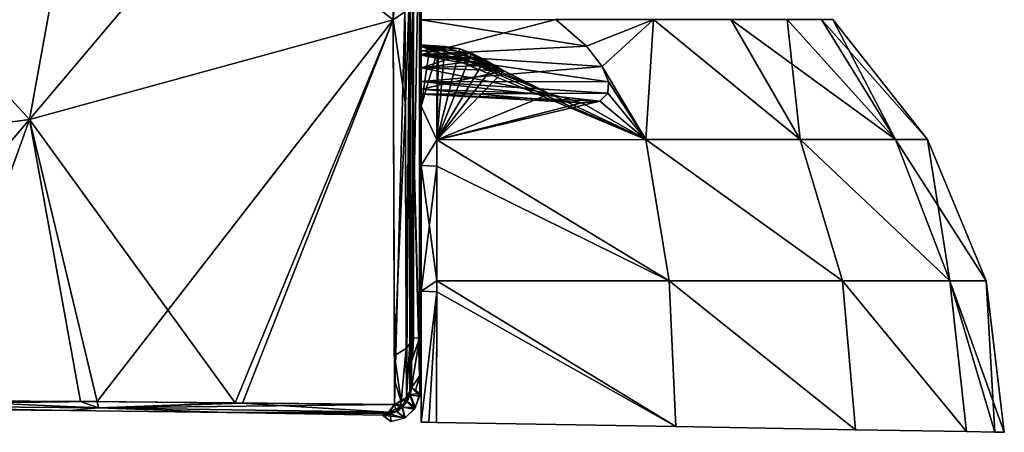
# Model space of a CAD drawing. Header units: millimetres. Extents: x -229 to 223, y -44 to 475.
# Tile 14 of 81: x 39 to 108, y 7 to 35. Entities that reach past the tile are written whole.
import ezdxf

# ---------------------------------------------------------------- set-up
doc = ezdxf.new("R2010")
doc.units = ezdxf.units.MM
doc.header["$LTSCALE"] = 52.148148
for name, color, linetype in [('125', 7, 'CONTINUOUS'), ('126', 7, 'CONTINUOUS'), ('127', 7, 'CONTINUOUS'), ('128', 7, 'CONTINUOUS'), ('129', 7, 'CONTINUOUS'), ('145', 7, 'CONTINUOUS'), ('146', 7, 'CONTINUOUS'), ('147', 7, 'CONTINUOUS'), ('153', 7, 'CONTINUOUS'), ('181', 7, 'CONTINUOUS'), ('200', 7, 'CONTINUOUS'), ('201', 7, 'CONTINUOUS'), ('202', 7, 'CONTINUOUS'), ('203', 7, 'CONTINUOUS'), ('204', 7, 'CONTINUOUS'), ('212', 7, 'CONTINUOUS'), ('757', 7, 'CONTINUOUS'), ('760', 7, 'CONTINUOUS'), ('761', 7, 'CONTINUOUS'), ('762', 7, 'CONTINUOUS'), ('763', 7, 'CONTINUOUS'), ('766', 7, 'CONTINUOUS'), ('767', 7, 'CONTINUOUS'), ('769', 7, 'CONTINUOUS'), ('770', 7, 'CONTINUOUS'), ('89', 7, 'CONTINUOUS')]:
    doc.layers.add(name, color=color, linetype=linetype)

msp = doc.modelspace()

# ---------------------------------------------------------------- linework, layer by layer
at = {"layer": '125', "linetype": 'Continuous'}
for points in [[(66.208, 38.217, 119.432), (66.301, 13.297, 91.421), (66.867, 43.588, 108.571), (66.208, 38.217, 119.432)], [(66.867, 43.588, 108.571), (66.301, 13.297, 91.421), (66.885, 13.286, 76.224), (66.867, 43.588, 108.571)]]:
    msp.add_3dface(points, dxfattribs=at)
at = {"layer": '126', "linetype": 'Continuous'}
for points in [[(65.039, 35.393, 118.628), (65.82, 44.947, 130.015), (65.031, 36.879, 120.499), (65.039, 35.393, 118.628)], [(65.895, 29.513, 110.437), (65.82, 44.947, 130.015), (65.039, 35.393, 118.628), (65.895, 29.513, 110.437)], [(66.208, 38.217, 119.432), (65.82, 44.947, 130.015), (65.895, 29.513, 110.437), (66.208, 38.217, 119.432)], [(66.208, 38.217, 119.432), (65.895, 29.513, 110.437), (65.953, 12.572, 92.148), (66.208, 38.217, 119.432)], [(66.208, 38.217, 119.432), (65.953, 12.572, 92.148), (66.198, 12.917, 91.802), (66.208, 38.217, 119.432)], [(66.301, 13.297, 91.421), (66.208, 38.217, 119.432), (66.198, 12.917, 91.802), (66.301, 13.297, 91.421)], [(65.128, 12.082, 92.636), (65.895, 29.513, 110.437), (65.039, 35.393, 118.628), (65.128, 12.082, 92.636)], [(65.953, 12.572, 92.148), (65.895, 29.513, 110.437), (65.128, 12.082, 92.636), (65.953, 12.572, 92.148)]]:
    msp.add_3dface(points, dxfattribs=at)
at = {"layer": '127', "linetype": 'Continuous'}
for points in [[(64.897, 58.183, 151.116), (43.989, 51.645, 155.125), (65.039, 35.393, 118.628), (64.897, 58.183, 151.116)], [(64.897, 58.183, 151.116), (65.039, 35.393, 118.628), (65.031, 36.879, 120.499), (64.897, 58.183, 151.116)], [(43.989, 51.645, 155.125), (22.214, 47.671, 157.562), (39.78, 28.465, 124.192), (43.989, 51.645, 155.125)], [(65.039, 35.393, 118.628), (43.989, 51.645, 155.125), (39.78, 28.465, 124.192), (65.039, 35.393, 118.628)], [(22.214, 47.671, 157.562), (13.387, 24.951, 127.014), (39.78, 28.465, 124.192), (22.214, 47.671, 157.562)], [(54.068, 8.786, 95.692), (65.039, 35.393, 118.628), (39.78, 28.465, 124.192), (54.068, 8.786, 95.692)], [(65.13, 8.666, 89.286), (65.039, 35.393, 118.628), (54.068, 8.786, 95.692), (65.13, 8.666, 89.286)], [(65.128, 12.082, 92.636), (65.039, 35.393, 118.628), (65.13, 8.666, 89.286), (65.128, 12.082, 92.636)], [(13.387, 24.951, 127.014), (32.762, 8.948, 104.525), (39.78, 28.465, 124.192), (13.387, 24.951, 127.014)], [(32.762, 8.948, 104.525), (43.334, 8.888, 100.714), (39.78, 28.465, 124.192), (32.762, 8.948, 104.525)], [(43.334, 8.888, 100.714), (54.068, 8.786, 95.692), (39.78, 28.465, 124.192), (43.334, 8.888, 100.714)], [(65.13, 10.38, 90.954), (65.128, 12.082, 92.636), (65.13, 8.666, 89.286), (65.13, 10.38, 90.954)]]:
    msp.add_3dface(points, dxfattribs=at)
at = {"layer": '128', "linetype": 'Continuous'}
for points in [[(66.301, 13.297, 91.421), (66.198, 12.917, 91.802), (66.306, 11.586, 89.728), (66.301, 13.297, 91.421)], [(65.953, 12.572, 92.148), (65.128, 12.082, 92.636), (65.597, 8.869, 89.076), (65.953, 12.572, 92.148)], [(65.963, 9.15, 88.786), (65.953, 12.572, 92.148), (65.597, 8.869, 89.076), (65.963, 9.15, 88.786)], [(66.198, 12.917, 91.802), (65.953, 12.572, 92.148), (65.963, 9.15, 88.786), (66.198, 12.917, 91.802)], [(66.207, 9.489, 88.435), (66.198, 12.917, 91.802), (65.963, 9.15, 88.786), (66.207, 9.489, 88.435)], [(66.306, 11.586, 89.728), (66.198, 12.917, 91.802), (66.309, 9.862, 88.049), (66.306, 11.586, 89.728)], [(66.309, 9.862, 88.049), (66.198, 12.917, 91.802), (66.207, 9.489, 88.435), (66.309, 9.862, 88.049)], [(65.128, 12.082, 92.636), (65.13, 10.38, 90.954), (65.597, 8.869, 89.076), (65.128, 12.082, 92.636)], [(65.13, 10.38, 90.954), (65.13, 8.666, 89.286), (65.597, 8.869, 89.076), (65.13, 10.38, 90.954)]]:
    msp.add_3dface(points, dxfattribs=at)
at = {"layer": '129', "linetype": 'Continuous'}
for points in [[(66.885, 13.286, 76.224), (66.301, 13.297, 91.421), (66.306, 11.586, 89.728), (66.885, 13.286, 76.224)], [(66.885, 13.286, 76.224), (66.306, 11.586, 89.728), (66.309, 9.862, 88.049), (66.885, 13.286, 76.224)], [(66.885, 13.286, 76.224), (66.309, 9.862, 88.049), (66.885, 10.646, 73.786), (66.885, 13.286, 76.224)], [(66.885, 12.548, 75.538), (66.885, 13.286, 76.224), (66.885, 10.646, 73.786), (66.885, 12.548, 75.538)], [(66.885, 11.807, 74.855), (66.885, 12.548, 75.538), (66.885, 10.646, 73.786), (66.885, 11.807, 74.855)], [(66.976, 11.828, 72.502), (66.885, 10.646, 73.786), (66.892, 9.428, 72.498), (66.976, 11.828, 72.502)], [(66.885, 10.646, 73.786), (66.309, 9.862, 88.049), (66.892, 9.428, 72.498), (66.885, 10.646, 73.786)]]:
    msp.add_3dface(points, dxfattribs=at)
at = {"layer": '145', "linetype": 'Continuous'}
for points in [[(66.892, 9.428, 72.498), (66.309, 9.862, 88.049), (66.226, 9.359, 88.06), (66.892, 9.428, 72.498)], [(65.699, 8.495, 88.065), (66.601, 8.459, 72.5), (66.018, 8.893, 88.065), (65.699, 8.495, 88.065)], [(66.018, 8.893, 88.065), (66.601, 8.459, 72.5), (66.226, 9.359, 88.06), (66.018, 8.893, 88.065)], [(66.601, 8.459, 72.5), (66.892, 9.428, 72.498), (66.226, 9.359, 88.06), (66.601, 8.459, 72.5)], [(65.29, 8.191, 88.058), (65.873, 7.756, 72.5), (65.699, 8.495, 88.065), (65.29, 8.191, 88.058)], [(65.873, 7.756, 72.5), (66.601, 8.459, 72.5), (65.699, 8.495, 88.065), (65.873, 7.756, 72.5)], [(64.312, 7.934, 88.028), (65.873, 7.756, 72.5), (65.29, 8.191, 88.058), (64.312, 7.934, 88.028)], [(64.893, 7.5, 72.5), (65.873, 7.756, 72.5), (64.312, 7.934, 88.028), (64.893, 7.5, 72.5)]]:
    msp.add_3dface(points, dxfattribs=at)
at = {"layer": '146', "linetype": 'Continuous'}
for points in [[(66.309, 9.862, 88.049), (66.207, 9.489, 88.435), (66.09, 9.11, 88.376), (66.309, 9.862, 88.049)], [(66.226, 9.359, 88.06), (66.309, 9.862, 88.049), (66.09, 9.11, 88.376), (66.226, 9.359, 88.06)], [(66.09, 9.11, 88.376), (65.597, 8.869, 89.076), (65.549, 8.506, 88.63), (66.09, 9.11, 88.376)], [(66.018, 8.893, 88.065), (66.09, 9.11, 88.376), (65.549, 8.506, 88.63), (66.018, 8.893, 88.065)], [(65.699, 8.495, 88.065), (66.018, 8.893, 88.065), (65.549, 8.506, 88.63), (65.699, 8.495, 88.065)], [(65.963, 9.15, 88.786), (65.597, 8.869, 89.076), (66.09, 9.11, 88.376), (65.963, 9.15, 88.786)], [(66.207, 9.489, 88.435), (65.963, 9.15, 88.786), (66.09, 9.11, 88.376), (66.207, 9.489, 88.435)], [(66.018, 8.893, 88.065), (66.226, 9.359, 88.06), (66.09, 9.11, 88.376), (66.018, 8.893, 88.065)], [(65.549, 8.506, 88.63), (65.13, 8.666, 89.286), (64.789, 8.158, 88.762), (65.549, 8.506, 88.63)], [(65.29, 8.191, 88.058), (65.549, 8.506, 88.63), (64.789, 8.158, 88.762), (65.29, 8.191, 88.058)], [(65.597, 8.869, 89.076), (65.13, 8.666, 89.286), (65.549, 8.506, 88.63), (65.597, 8.869, 89.076)], [(65.29, 8.191, 88.058), (65.699, 8.495, 88.065), (65.549, 8.506, 88.63), (65.29, 8.191, 88.058)], [(64.312, 7.934, 88.028), (65.29, 8.191, 88.058), (64.764, 8.136, 88.725), (64.312, 7.934, 88.028)], [(65.29, 8.191, 88.058), (64.789, 8.158, 88.762), (64.764, 8.136, 88.725), (65.29, 8.191, 88.058)]]:
    msp.add_3dface(points, dxfattribs=at)
at = {"layer": '147', "linetype": 'Continuous'}
for points in [[(32.762, 8.948, 104.525), (22.783, 8.636, 106.622), (44.58, 8.438, 99.552), (32.762, 8.948, 104.525)], [(43.334, 8.888, 100.714), (32.762, 8.948, 104.525), (44.58, 8.438, 99.552), (43.334, 8.888, 100.714)], [(42.592, 8.254, 99.493), (22.783, 8.636, 106.622), (20.842, 8.441, 106.18), (42.592, 8.254, 99.493)], [(44.58, 8.438, 99.552), (22.783, 8.636, 106.622), (42.592, 8.254, 99.493), (44.58, 8.438, 99.552)], [(53.506, 8.11, 94.351), (44.58, 8.438, 99.552), (42.592, 8.254, 99.493), (53.506, 8.11, 94.351)], [(54.068, 8.786, 95.692), (43.334, 8.888, 100.714), (44.58, 8.438, 99.552), (54.068, 8.786, 95.692)], [(64.764, 8.136, 88.725), (54.068, 8.786, 95.692), (44.58, 8.438, 99.552), (64.764, 8.136, 88.725)], [(64.764, 8.136, 88.725), (44.58, 8.438, 99.552), (53.506, 8.11, 94.351), (64.764, 8.136, 88.725)], [(65.13, 8.666, 89.286), (54.068, 8.786, 95.692), (64.764, 8.136, 88.725), (65.13, 8.666, 89.286)], [(64.789, 8.158, 88.762), (65.13, 8.666, 89.286), (64.764, 8.136, 88.725), (64.789, 8.158, 88.762)], [(64.312, 7.934, 88.028), (64.764, 8.136, 88.725), (53.506, 8.11, 94.351), (64.312, 7.934, 88.028)]]:
    msp.add_3dface(points, dxfattribs=at)
at = {"layer": '153', "linetype": 'Continuous'}
for points in [[(66.458, 13.297, 73.236), (66.458, 44.545, 106.268), (66.4, 11.807, 74.855), (66.458, 13.297, 73.236)], [(66.4, 11.807, 74.855), (66.458, 44.545, 106.268), (66.4, 42.846, 107.666), (66.4, 11.807, 74.855)]]:
    msp.add_3dface(points, dxfattribs=at)
at = {"layer": '181', "linetype": 'Continuous'}
for points in [[(43.989, 51.645, -155.125), (64.896, 58.182, -151.116), (39.781, 28.465, -124.192), (43.989, 51.645, -155.125)], [(64.896, 58.182, -151.116), (65.039, 35.393, -118.628), (39.781, 28.465, -124.192), (64.896, 58.182, -151.116)], [(22.214, 47.671, -157.562), (43.989, 51.645, -155.125), (39.781, 28.465, -124.192), (22.214, 47.671, -157.562)], [(22.214, 47.671, -157.562), (39.781, 28.465, -124.192), (13.388, 24.951, -127.014), (22.214, 47.671, -157.562)], [(65.039, 35.393, -118.628), (44.473, 8.883, -100.24), (39.781, 28.465, -124.192), (65.039, 35.393, -118.628)], [(54.587, 8.775, -95.415), (44.473, 8.883, -100.24), (65.039, 35.393, -118.628), (54.587, 8.775, -95.415)], [(65.135, 8.667, -89.284), (54.587, 8.775, -95.415), (65.039, 35.393, -118.628), (65.135, 8.667, -89.284)], [(39.781, 28.465, -124.192), (23.122, 8.979, -107.053), (13.388, 24.951, -127.014), (39.781, 28.465, -124.192)], [(44.473, 8.883, -100.24), (23.122, 8.979, -107.053), (39.781, 28.465, -124.192), (44.473, 8.883, -100.24)]]:
    msp.add_3dface(points, dxfattribs=at)
at = {"layer": '200', "linetype": 'Continuous'}
for points in [[(23.122, 8.979, -107.053), (44.473, 8.883, -100.24), (22.786, 8.636, -106.621), (23.122, 8.979, -107.053)], [(20.832, 8.441, -106.182), (22.786, 8.636, -106.621), (42.581, 8.254, -99.498), (20.832, 8.441, -106.182)], [(22.786, 8.636, -106.621), (44.473, 8.883, -100.24), (44.582, 8.439, -99.552), (22.786, 8.636, -106.621)], [(22.786, 8.636, -106.621), (44.582, 8.439, -99.552), (42.581, 8.254, -99.498), (22.786, 8.636, -106.621)], [(42.581, 8.254, -99.498), (44.582, 8.439, -99.552), (53.501, 8.11, -94.355), (42.581, 8.254, -99.498)], [(44.473, 8.883, -100.24), (54.587, 8.775, -95.415), (44.582, 8.439, -99.552), (44.473, 8.883, -100.24)], [(54.587, 8.775, -95.415), (65.135, 8.667, -89.284), (44.582, 8.439, -99.552), (54.587, 8.775, -95.415)], [(44.582, 8.439, -99.552), (65.135, 8.667, -89.284), (64.766, 8.136, -88.724), (44.582, 8.439, -99.552)], [(44.582, 8.439, -99.552), (64.766, 8.136, -88.724), (53.501, 8.11, -94.355), (44.582, 8.439, -99.552)], [(53.501, 8.11, -94.355), (64.766, 8.136, -88.724), (64.648, 8.046, -88.543), (53.501, 8.11, -94.355)], [(64.314, 7.934, -88.027), (53.501, 8.11, -94.355), (64.648, 8.046, -88.543), (64.314, 7.934, -88.027)]]:
    msp.add_3dface(points, dxfattribs=at)
at = {"layer": '201', "linetype": 'Continuous'}
for points in [[(65.965, 9.15, -88.785), (66.311, 9.864, -88.047), (66.217, 9.324, -88.059), (65.965, 9.15, -88.785)], [(65.769, 8.631, -88.407), (65.135, 8.667, -89.284), (65.965, 9.15, -88.785), (65.769, 8.631, -88.407)], [(65.769, 8.631, -88.407), (65.965, 9.15, -88.785), (65.999, 8.859, -88.064), (65.769, 8.631, -88.407)], [(65.999, 8.859, -88.064), (65.965, 9.15, -88.785), (66.217, 9.324, -88.059), (65.999, 8.859, -88.064)], [(64.766, 8.136, -88.724), (65.135, 8.667, -89.284), (64.648, 8.046, -88.543), (64.766, 8.136, -88.724)], [(64.648, 8.046, -88.543), (65.135, 8.667, -89.284), (65.259, 8.204, -88.314), (64.648, 8.046, -88.543)], [(65.259, 8.204, -88.314), (65.135, 8.667, -89.284), (65.769, 8.631, -88.407), (65.259, 8.204, -88.314)], [(65.259, 8.204, -88.314), (65.769, 8.631, -88.407), (65.295, 8.192, -88.057), (65.259, 8.204, -88.314)], [(65.295, 8.192, -88.057), (65.769, 8.631, -88.407), (65.686, 8.48, -88.063), (65.295, 8.192, -88.057)], [(65.686, 8.48, -88.063), (65.769, 8.631, -88.407), (65.999, 8.859, -88.064), (65.686, 8.48, -88.063)], [(64.314, 7.934, -88.027), (64.648, 8.046, -88.543), (64.834, 8.003, -88.045), (64.314, 7.934, -88.027)], [(64.648, 8.046, -88.543), (65.259, 8.204, -88.314), (64.834, 8.003, -88.045), (64.648, 8.046, -88.543)], [(64.834, 8.003, -88.045), (65.259, 8.204, -88.314), (65.295, 8.192, -88.057), (64.834, 8.003, -88.045)]]:
    msp.add_3dface(points, dxfattribs=at)
at = {"layer": '202', "linetype": 'Continuous'}
for points in [[(65.039, 35.393, -118.628), (64.896, 58.182, -151.116), (65.868, 35.934, -118.195), (65.039, 35.393, -118.628)], [(65.965, 9.15, -88.785), (65.868, 35.934, -118.195), (66.215, 36.721, -117.553), (65.965, 9.15, -88.785)], [(66.311, 9.864, -88.047), (65.965, 9.15, -88.785), (66.215, 36.721, -117.553), (66.311, 9.864, -88.047)], [(65.135, 8.667, -89.284), (65.039, 35.393, -118.628), (65.868, 35.934, -118.195), (65.135, 8.667, -89.284)], [(65.965, 9.15, -88.785), (65.135, 8.667, -89.284), (65.868, 35.934, -118.195), (65.965, 9.15, -88.785)]]:
    msp.add_3dface(points, dxfattribs=at)
at = {"layer": '203', "linetype": 'Continuous'}
for points in [[(66.885, 11.807, -74.855), (66.215, 36.721, -117.553), (66.868, 42.954, -107.797), (66.885, 11.807, -74.855)], [(66.311, 9.864, -88.047), (66.215, 36.721, -117.553), (66.886, 10.625, -73.766), (66.311, 9.864, -88.047)], [(66.886, 10.625, -73.766), (66.215, 36.721, -117.553), (66.885, 11.807, -74.855), (66.886, 10.625, -73.766)], [(66.311, 9.864, -88.047), (66.886, 10.625, -73.766), (66.599, 9.65, -80.359), (66.311, 9.864, -88.047)], [(66.887, 9.435, -72.671), (66.599, 9.65, -80.359), (66.886, 10.625, -73.766), (66.887, 9.435, -72.671)]]:
    msp.add_3dface(points, dxfattribs=at)
at = {"layer": '204', "linetype": 'Continuous'}
for points in [[(66.217, 9.324, -88.059), (66.311, 9.864, -88.047), (66.879, 9.249, -72.5), (66.217, 9.324, -88.059)], [(66.311, 9.864, -88.047), (66.599, 9.65, -80.359), (66.885, 9.342, -72.585), (66.311, 9.864, -88.047)], [(66.879, 9.249, -72.5), (66.311, 9.864, -88.047), (66.885, 9.342, -72.585), (66.879, 9.249, -72.5)], [(66.599, 9.65, -80.359), (66.887, 9.435, -72.671), (66.885, 9.342, -72.585), (66.599, 9.65, -80.359)], [(65.999, 8.859, -88.064), (66.217, 9.324, -88.059), (66.538, 8.359, -72.5), (65.999, 8.859, -88.064)], [(66.538, 8.359, -72.5), (66.217, 9.324, -88.059), (66.879, 9.249, -72.5), (66.538, 8.359, -72.5)], [(65.295, 8.192, -88.057), (65.686, 8.48, -88.063), (65.823, 7.728, -72.5), (65.295, 8.192, -88.057)], [(65.686, 8.48, -88.063), (65.999, 8.859, -88.064), (66.538, 8.359, -72.5), (65.686, 8.48, -88.063)], [(65.823, 7.728, -72.5), (65.686, 8.48, -88.063), (66.538, 8.359, -72.5), (65.823, 7.728, -72.5)], [(64.314, 7.934, -88.027), (64.834, 8.003, -88.045), (64.896, 7.5, -72.5), (64.314, 7.934, -88.027)], [(64.834, 8.003, -88.045), (65.295, 8.192, -88.057), (65.823, 7.728, -72.5), (64.834, 8.003, -88.045)], [(64.896, 7.5, -72.5), (64.834, 8.003, -88.045), (65.823, 7.728, -72.5), (64.896, 7.5, -72.5)]]:
    msp.add_3dface(points, dxfattribs=at)
at = {"layer": '212', "linetype": 'Continuous'}
for points in [[(66.457, 13.297, -73.236), (66.4, 42.846, -107.666), (66.457, 44.545, -106.268), (66.457, 13.297, -73.236)], [(66.4, 11.807, -74.855), (66.4, 42.846, -107.666), (66.457, 13.297, -73.236), (66.4, 11.807, -74.855)]]:
    msp.add_3dface(points, dxfattribs=at)
at = {"layer": '757', "color": 7, "linetype": 'Continuous'}
for points in [[(76.352, 35.405, 58.514), (78.482, 33.559, 58.644), (83.128, 35.405, 47.985), (76.352, 35.405, 58.514)], [(76.352, 35.405, -58.514), (83.128, 35.405, -47.985), (78.482, 33.559, -58.644), (76.352, 35.405, -58.514)], [(78.482, 33.559, 58.644), (79.57, 32.143, 59.238), (83.128, 35.405, 47.985), (78.482, 33.559, 58.644)], [(78.482, 33.559, -58.644), (83.128, 35.405, -47.985), (79.57, 32.143, -59.238), (78.482, 33.559, -58.644)], [(79.57, 32.143, 59.238), (82.603, 27.078, 61.097), (83.128, 35.405, 47.985), (79.57, 32.143, 59.238)], [(83.128, 35.405, -47.985), (82.603, 27.078, -61.097), (79.57, 32.143, -59.238), (83.128, 35.405, -47.985)], [(82.603, 27.078, 61.097), (93.317, 27.078, 42.235), (83.128, 35.405, 47.985), (82.603, 27.078, 61.097)], [(93.317, 27.078, -42.235), (82.603, 27.078, -61.097), (83.128, 35.405, -47.985), (93.317, 27.078, -42.235)], [(83.128, 35.405, 47.985), (93.317, 27.078, 42.235), (88.516, 35.405, 36.683), (83.128, 35.405, 47.985)], [(88.516, 35.405, -36.683), (93.317, 27.078, -42.235), (83.128, 35.405, -47.985), (88.516, 35.405, -36.683)], [(93.317, 27.078, 42.235), (99.934, 27.078, 21.577), (88.516, 35.405, 36.683), (93.317, 27.078, 42.235)], [(88.516, 35.405, 36.683), (99.934, 27.078, 21.577), (92.427, 35.405, 24.789), (88.516, 35.405, 36.683)], [(92.427, 35.405, -24.789), (93.317, 27.078, -42.235), (88.516, 35.405, -36.683), (92.427, 35.405, -24.789)], [(92.427, 35.405, 24.789), (99.934, 27.078, 21.577), (94.8, 35.405, 12.495), (92.427, 35.405, 24.789)], [(99.934, 27.078, -21.577), (93.317, 27.078, -42.235), (92.427, 35.405, -24.789), (99.934, 27.078, -21.577)], [(94.8, 35.405, -12.495), (99.934, 27.078, -21.577), (92.427, 35.405, -24.789), (94.8, 35.405, -12.495)], [(99.934, 27.078, 21.577), (102.171, 27.078), (94.8, 35.405, 12.495), (99.934, 27.078, 21.577)], [(94.8, 35.405, 12.495), (102.171, 27.078), (95.595, 35.405), (94.8, 35.405, 12.495)], [(95.595, 35.405), (99.934, 27.078, -21.577), (94.8, 35.405, -12.495), (95.595, 35.405)], [(102.171, 27.078), (99.934, 27.078, -21.577), (95.595, 35.405), (102.171, 27.078)], [(69.675, 33.36, -69.518), (68.079, 27.048, -77.536), (68.635, 33.535, -70.363), (69.675, 33.36, -69.518)], [(68.635, 33.535, -70.363), (68.079, 27.048, -77.536), (68.206, 33.408, -70.961), (68.635, 33.535, -70.363)], [(68.635, 33.535, 70.363), (68.206, 33.408, 70.961), (75.923, 30.25, 66.322), (68.635, 33.535, 70.363)], [(69.675, 33.36, 69.518), (68.635, 33.535, 70.363), (72.739, 31.852, 68.109), (69.675, 33.36, 69.518)], [(72.739, 31.852, 68.109), (68.635, 33.535, 70.363), (75.923, 30.25, 66.322), (72.739, 31.852, 68.109)], [(68.079, 27.048, -77.536), (68.092, 33.149, -71.402), (68.206, 33.408, -70.961), (68.079, 27.048, -77.536)], [(70.49, 33.06, -69.047), (68.079, 27.048, -77.536), (69.675, 33.36, -69.518), (70.49, 33.06, -69.047)], [(68.079, 27.048, 77.536), (82.603, 27.078, 61.097), (68.092, 33.149, 71.402), (68.079, 27.048, 77.536)], [(71.413, 32.606, -68.634), (68.079, 27.048, -77.536), (70.49, 33.06, -69.047), (71.413, 32.606, -68.634)], [(68.092, 33.149, 71.402), (82.603, 27.078, 61.097), (68.206, 33.408, 70.961), (68.092, 33.149, 71.402)], [(68.206, 33.408, 70.961), (82.603, 27.078, 61.097), (75.923, 30.25, 66.322), (68.206, 33.408, 70.961)], [(70.49, 33.06, 69.047), (69.675, 33.36, 69.518), (72.739, 31.852, 68.109), (70.49, 33.06, 69.047)], [(71.413, 32.606, 68.634), (70.49, 33.06, 69.047), (72.739, 31.852, 68.109), (71.413, 32.606, 68.634)], [(72.08, 32.231, -68.374), (68.079, 27.048, -77.536), (71.413, 32.606, -68.634), (72.08, 32.231, -68.374)], [(72.739, 31.852, -68.109), (68.079, 27.048, -77.536), (72.08, 32.231, -68.374), (72.739, 31.852, -68.109)], [(72.08, 32.231, 68.374), (71.413, 32.606, 68.634), (72.739, 31.852, 68.109), (72.08, 32.231, 68.374)], [(75.923, 30.25, -66.322), (68.079, 27.048, -77.536), (72.739, 31.852, -68.109), (75.923, 30.25, -66.322)], [(80.003, 31.08, 60.088), (82.603, 27.078, 61.097), (79.57, 32.143, 59.238), (80.003, 31.08, 60.088)], [(79.57, 32.143, -59.238), (82.603, 27.078, -61.097), (80.003, 31.08, -60.088), (79.57, 32.143, -59.238)], [(79.959, 30.281, 61.162), (82.603, 27.078, 61.097), (80.003, 31.08, 60.088), (79.959, 30.281, 61.162)], [(80.003, 31.08, -60.088), (82.603, 27.078, -61.097), (79.959, 30.281, -61.162), (80.003, 31.08, -60.088)], [(78.146, 29.624, -64.305), (68.079, 27.048, -77.536), (75.923, 30.25, -66.322), (78.146, 29.624, -64.305)], [(75.923, 30.25, 66.322), (82.603, 27.078, 61.097), (78.146, 29.624, 64.305), (75.923, 30.25, 66.322)], [(79.409, 29.741, 62.543), (82.603, 27.078, 61.097), (79.959, 30.281, 61.162), (79.409, 29.741, 62.543)], [(79.959, 30.281, -61.162), (82.603, 27.078, -61.097), (79.409, 29.741, -62.543), (79.959, 30.281, -61.162)], [(82.603, 27.078, -61.097), (68.079, 27.048, -77.536), (79.409, 29.741, -62.543), (82.603, 27.078, -61.097)], [(79.409, 29.741, -62.543), (68.079, 27.048, -77.536), (78.146, 29.624, -64.305), (79.409, 29.741, -62.543)], [(78.146, 29.624, 64.305), (82.603, 27.078, 61.097), (79.409, 29.741, 62.543), (78.146, 29.624, 64.305)], [(84.211, 17.268, -65.79), (68.069, 17.26, -82.967), (68.079, 27.048, -77.536), (84.211, 17.268, -65.79)], [(68.069, 17.26, -82.967), (68.076, 25.212, -78.904), (68.079, 27.048, -77.536), (68.069, 17.26, -82.967)], [(68.076, 25.212, 78.904), (84.211, 17.268, 65.79), (68.079, 27.048, 77.536), (68.076, 25.212, 78.904)], [(68.079, 27.048, 77.536), (84.211, 17.268, 65.79), (82.603, 27.078, 61.097), (68.079, 27.048, 77.536)], [(82.603, 27.078, -61.097), (84.211, 17.268, -65.79), (68.079, 27.048, -77.536), (82.603, 27.078, -61.097)], [(84.211, 17.268, 65.79), (96.26, 17.268, 45.626), (82.603, 27.078, 61.097), (84.211, 17.268, 65.79)], [(82.603, 27.078, 61.097), (96.26, 17.268, 45.626), (93.317, 27.078, 42.235), (82.603, 27.078, 61.097)], [(96.26, 17.268, -45.626), (84.211, 17.268, -65.79), (82.603, 27.078, -61.097), (96.26, 17.268, -45.626)], [(93.317, 27.078, -42.235), (96.26, 17.268, -45.626), (82.603, 27.078, -61.097), (93.317, 27.078, -42.235)], [(96.26, 17.268, 45.626), (103.72, 17.268, 23.353), (93.317, 27.078, 42.235), (96.26, 17.268, 45.626)], [(93.317, 27.078, 42.235), (103.72, 17.268, 23.353), (99.934, 27.078, 21.577), (93.317, 27.078, 42.235)], [(103.72, 17.268, -23.353), (96.26, 17.268, -45.626), (93.317, 27.078, -42.235), (103.72, 17.268, -23.353)], [(99.934, 27.078, -21.577), (103.72, 17.268, -23.353), (93.317, 27.078, -42.235), (99.934, 27.078, -21.577)], [(103.72, 17.268, 23.353), (106.245, 17.268), (99.934, 27.078, 21.577), (103.72, 17.268, 23.353)], [(99.934, 27.078, 21.577), (106.245, 17.268), (102.171, 27.078), (99.934, 27.078, 21.577)], [(102.171, 27.078), (103.72, 17.268, -23.353), (99.934, 27.078, -21.577), (102.171, 27.078)], [(106.245, 17.268), (103.72, 17.268, -23.353), (102.171, 27.078), (106.245, 17.268)], [(68.069, 17.26, 82.967), (84.211, 17.268, 65.79), (68.076, 25.212, 78.904), (68.069, 17.26, 82.967)], [(84.689, 7.141, -67.249), (68.067, 7.431, -84.624), (68.069, 17.26, -82.967), (84.689, 7.141, -67.249)], [(68.069, 17.26, -82.967), (68.067, 7.431, -84.624), (68.069, 16.501, -83.218), (68.069, 17.26, -82.967)], [(84.211, 17.268, -65.79), (84.689, 7.141, -67.249), (68.069, 17.26, -82.967), (84.211, 17.268, -65.79)], [(68.069, 17.26, 82.967), (84.689, 7.141, 67.249), (84.211, 17.268, 65.79), (68.069, 17.26, 82.967)], [(68.069, 16.501, 83.218), (84.689, 7.141, 67.249), (68.069, 17.26, 82.967), (68.069, 16.501, 83.218)], [(97.159, 6.924, -46.686), (84.689, 7.141, -67.249), (84.211, 17.268, -65.79), (97.159, 6.924, -46.686)], [(96.26, 17.268, -45.626), (97.159, 6.924, -46.686), (84.211, 17.268, -65.79), (96.26, 17.268, -45.626)], [(84.689, 7.141, 67.249), (97.159, 6.924, 46.686), (84.211, 17.268, 65.79), (84.689, 7.141, 67.249)], [(84.211, 17.268, 65.79), (97.159, 6.924, 46.686), (96.26, 17.268, 45.626), (84.211, 17.268, 65.79)], [(104.886, 6.789, -23.91), (97.159, 6.924, -46.686), (96.26, 17.268, -45.626), (104.886, 6.789, -23.91)], [(103.72, 17.268, -23.353), (104.886, 6.789, -23.91), (96.26, 17.268, -45.626), (103.72, 17.268, -23.353)], [(97.159, 6.924, 46.686), (104.886, 6.789, 23.91), (96.26, 17.268, 45.626), (97.159, 6.924, 46.686)], [(96.26, 17.268, 45.626), (104.886, 6.789, 23.91), (103.72, 17.268, 23.353), (96.26, 17.268, 45.626)], [(106.847, 6.754, -12.026), (104.886, 6.789, -23.91), (103.72, 17.268, -23.353), (106.847, 6.754, -12.026)], [(106.245, 17.268), (106.847, 6.754, -12.026), (103.72, 17.268, -23.353), (106.245, 17.268)], [(106.847, 6.754, 12.026), (107.504, 6.743), (103.72, 17.268, 23.353), (106.847, 6.754, 12.026)], [(103.72, 17.268, 23.353), (107.504, 6.743), (106.245, 17.268), (103.72, 17.268, 23.353)], [(104.886, 6.789, 23.91), (106.847, 6.754, 12.026), (103.72, 17.268, 23.353), (104.886, 6.789, 23.91)], [(107.504, 6.743), (106.847, 6.754, -12.026), (106.245, 17.268), (107.504, 6.743)], [(68.067, 7.431, 84.624), (84.689, 7.141, 67.249), (68.069, 16.501, 83.218), (68.067, 7.431, 84.624)]]:
    msp.add_3dface(points, dxfattribs=at)
at = {"layer": '760', "color": 7, "linetype": 'Continuous'}
for points in [[(67, 33.231, -71.392), (67.546, 33.19, -71.397), (67, 29.381, -75.587), (67, 33.231, -71.392)], [(68.092, 33.149, -71.402), (67, 29.381, -75.587), (67.546, 33.19, -71.397), (68.092, 33.149, -71.402)], [(68.092, 33.149, -71.402), (68.079, 27.048, -77.536), (67, 29.381, -75.587), (68.092, 33.149, -71.402)], [(67, 29.381, -75.587), (68.079, 27.048, -77.536), (67, 25.277, -78.927), (67, 29.381, -75.587)], [(68.079, 27.048, -77.536), (68.076, 25.212, -78.904), (67, 25.277, -78.927), (68.079, 27.048, -77.536)], [(68.076, 25.212, -78.904), (68.069, 17.26, -82.967), (67, 25.277, -78.927), (68.076, 25.212, -78.904)], [(67, 25.277, -78.927), (68.069, 17.26, -82.967), (67, 16.544, -83.263), (67, 25.277, -78.927)], [(68.069, 17.26, -82.967), (68.069, 16.501, -83.218), (67, 16.544, -83.263), (68.069, 17.26, -82.967)], [(67, 16.544, -83.263), (68.069, 16.501, -83.218), (67, 7.45, -84.68), (67, 16.544, -83.263)], [(67, 7.45, -84.68), (68.069, 16.501, -83.218), (67.534, 7.441, -84.652), (67, 7.45, -84.68)], [(68.069, 16.501, -83.218), (68.067, 7.431, -84.624), (67.534, 7.441, -84.652), (68.069, 16.501, -83.218)]]:
    msp.add_3dface(points, dxfattribs=at)
at = {"layer": '761', "color": 7, "linetype": 'Continuous'}
for points in [[(67, 33.231, 71.392), (67, 29.381, 75.587), (67.546, 33.19, 71.397), (67, 33.231, 71.392)], [(67, 29.381, 75.587), (68.092, 33.149, 71.402), (67.546, 33.19, 71.397), (67, 29.381, 75.587)], [(68.079, 27.048, 77.536), (68.092, 33.149, 71.402), (67, 29.381, 75.587), (68.079, 27.048, 77.536)], [(67, 25.277, 78.927), (68.079, 27.048, 77.536), (67, 29.381, 75.587), (67, 25.277, 78.927)], [(68.076, 25.212, 78.904), (68.079, 27.048, 77.536), (67, 25.277, 78.927), (68.076, 25.212, 78.904)], [(67, 16.544, 83.263), (68.076, 25.212, 78.904), (67, 25.277, 78.927), (67, 16.544, 83.263)], [(68.069, 17.26, 82.967), (68.076, 25.212, 78.904), (67, 16.544, 83.263), (68.069, 17.26, 82.967)], [(68.069, 16.501, 83.218), (68.069, 17.26, 82.967), (67, 16.544, 83.263), (68.069, 16.501, 83.218)], [(67, 7.45, 84.68), (68.069, 16.501, 83.218), (67, 16.544, 83.263), (67, 7.45, 84.68)], [(67.534, 7.441, 84.652), (68.069, 16.501, 83.218), (67, 7.45, 84.68), (67.534, 7.441, 84.652)], [(68.067, 7.431, 84.624), (68.069, 16.501, 83.218), (67.534, 7.441, 84.652), (68.067, 7.431, 84.624)]]:
    msp.add_3dface(points, dxfattribs=at)
at = {"layer": '762', "color": 7, "linetype": 'Continuous'}
for points in [[(76.352, 35.405, -58.514), (78.482, 33.559, -58.644), (67, 35.393, -59.004), (76.352, 35.405, -58.514)], [(67, 35.393, -59.004), (78.482, 33.559, -58.644), (67, 32.978, -59.521), (67, 35.393, -59.004)], [(78.482, 33.559, -58.644), (79.57, 32.143, -59.238), (67, 32.978, -59.521), (78.482, 33.559, -58.644)], [(79.57, 32.143, -59.238), (80.003, 31.08, -60.088), (67, 32.978, -59.521), (79.57, 32.143, -59.238)], [(67, 32.978, -59.521), (80.003, 31.08, -60.088), (67, 31.104, -61.132), (67, 32.978, -59.521)], [(67, 30.571, -65.891), (72.739, 31.852, -68.109), (67, 32.042, -67.876), (67, 30.571, -65.891)], [(75.923, 30.25, -66.322), (72.739, 31.852, -68.109), (67, 30.571, -65.891), (75.923, 30.25, -66.322)], [(80.003, 31.08, -60.088), (79.959, 30.281, -61.162), (67, 31.104, -61.132), (80.003, 31.08, -60.088)], [(79.959, 30.281, -61.162), (79.409, 29.741, -62.543), (67, 31.104, -61.132), (79.959, 30.281, -61.162)], [(67, 31.104, -61.132), (79.409, 29.741, -62.543), (67, 30.231, -63.443), (67, 31.104, -61.132)], [(78.146, 29.624, -64.305), (75.923, 30.25, -66.322), (67, 30.571, -65.891), (78.146, 29.624, -64.305)], [(67, 30.231, -63.443), (78.146, 29.624, -64.305), (67, 30.571, -65.891), (67, 30.231, -63.443)], [(79.409, 29.741, -62.543), (78.146, 29.624, -64.305), (67, 30.231, -63.443), (79.409, 29.741, -62.543)]]:
    msp.add_3dface(points, dxfattribs=at)
at = {"layer": '763', "color": 7, "linetype": 'Continuous'}
for points in [[(67, 32.042, -67.876), (72.739, 31.852, -68.109), (67, 32.93, -68.6), (67, 32.042, -67.876)], [(67, 32.93, -68.6), (72.739, 31.852, -68.109), (69.213, 32.767, -68.617), (67, 32.93, -68.6)], [(72.739, 31.852, -68.109), (71.413, 32.606, -68.634), (69.213, 32.767, -68.617), (72.739, 31.852, -68.109)], [(72.739, 31.852, -68.109), (72.08, 32.231, -68.374), (71.413, 32.606, -68.634), (72.739, 31.852, -68.109)]]:
    msp.add_3dface(points, dxfattribs=at)
at = {"layer": '766', "color": 7, "linetype": 'Continuous'}
for points in [[(78.482, 33.559, 58.644), (76.352, 35.405, 58.514), (67, 32.978, 59.521), (78.482, 33.559, 58.644)], [(67, 32.978, 59.521), (76.352, 35.405, 58.514), (67, 35.393, 59.004), (67, 32.978, 59.521)], [(79.57, 32.143, 59.238), (78.482, 33.559, 58.644), (67, 32.978, 59.521), (79.57, 32.143, 59.238)], [(67, 31.104, 61.132), (79.57, 32.143, 59.238), (67, 32.978, 59.521), (67, 31.104, 61.132)], [(80.003, 31.08, 60.088), (79.57, 32.143, 59.238), (67, 31.104, 61.132), (80.003, 31.08, 60.088)], [(72.739, 31.852, 68.109), (75.923, 30.25, 66.322), (67, 32.042, 67.876), (72.739, 31.852, 68.109)], [(67, 32.042, 67.876), (75.923, 30.25, 66.322), (67, 30.571, 65.891), (67, 32.042, 67.876)], [(79.959, 30.281, 61.162), (80.003, 31.08, 60.088), (67, 31.104, 61.132), (79.959, 30.281, 61.162)], [(67, 30.231, 63.443), (79.959, 30.281, 61.162), (67, 31.104, 61.132), (67, 30.231, 63.443)], [(75.923, 30.25, 66.322), (78.146, 29.624, 64.305), (67, 30.571, 65.891), (75.923, 30.25, 66.322)], [(67, 30.571, 65.891), (78.146, 29.624, 64.305), (67, 30.231, 63.443), (67, 30.571, 65.891)], [(79.409, 29.741, 62.543), (79.959, 30.281, 61.162), (67, 30.231, 63.443), (79.409, 29.741, 62.543)], [(78.146, 29.624, 64.305), (79.409, 29.741, 62.543), (67, 30.231, 63.443), (78.146, 29.624, 64.305)]]:
    msp.add_3dface(points, dxfattribs=at)
at = {"layer": '767', "color": 7, "linetype": 'Continuous'}
for points in [[(69.213, 32.767, 68.617), (67, 32.042, 67.876), (67, 32.93, 68.6), (69.213, 32.767, 68.617)], [(71.413, 32.606, 68.634), (67, 32.042, 67.876), (69.213, 32.767, 68.617), (71.413, 32.606, 68.634)], [(71.413, 32.606, 68.634), (72.08, 32.231, 68.374), (67, 32.042, 67.876), (71.413, 32.606, 68.634)], [(72.08, 32.231, 68.374), (72.739, 31.852, 68.109), (67, 32.042, 67.876), (72.08, 32.231, 68.374)]]:
    msp.add_3dface(points, dxfattribs=at)
at = {"layer": '769', "color": 7, "linetype": 'Continuous'}
for points in [[(68.206, 33.408, 70.961), (68.635, 33.535, 70.363), (67, 33.643, 70.451), (68.206, 33.408, 70.961)], [(67, 33.231, 71.392), (68.206, 33.408, 70.961), (67, 33.643, 70.451), (67, 33.231, 71.392)], [(68.635, 33.535, 70.363), (69.675, 33.36, 69.518), (67, 33.643, 70.451), (68.635, 33.535, 70.363)], [(67, 33.643, 70.451), (69.675, 33.36, 69.518), (67, 33.533, 69.431), (67, 33.643, 70.451)], [(69.675, 33.36, 69.518), (70.49, 33.06, 69.047), (67, 33.533, 69.431), (69.675, 33.36, 69.518)], [(70.49, 33.06, 69.047), (71.413, 32.606, 68.634), (67, 33.533, 69.431), (70.49, 33.06, 69.047)], [(71.413, 32.606, 68.634), (69.213, 32.767, 68.617), (67, 33.533, 69.431), (71.413, 32.606, 68.634)], [(69.213, 32.767, 68.617), (67, 32.93, 68.6), (67, 33.533, 69.431), (69.213, 32.767, 68.617)], [(68.206, 33.408, 70.961), (67, 33.231, 71.392), (67.546, 33.19, 71.397), (68.206, 33.408, 70.961)], [(68.092, 33.149, 71.402), (68.206, 33.408, 70.961), (67.546, 33.19, 71.397), (68.092, 33.149, 71.402)]]:
    msp.add_3dface(points, dxfattribs=at)
at = {"layer": '770', "color": 7, "linetype": 'Continuous'}
for points in [[(68.635, 33.535, -70.363), (68.206, 33.408, -70.961), (67, 33.643, -70.451), (68.635, 33.535, -70.363)], [(67, 33.533, -69.431), (68.635, 33.535, -70.363), (67, 33.643, -70.451), (67, 33.533, -69.431)], [(68.206, 33.408, -70.961), (67, 33.231, -71.392), (67, 33.643, -70.451), (68.206, 33.408, -70.961)], [(69.675, 33.36, -69.518), (68.635, 33.535, -70.363), (67, 33.533, -69.431), (69.675, 33.36, -69.518)], [(70.49, 33.06, -69.047), (69.675, 33.36, -69.518), (67, 33.533, -69.431), (70.49, 33.06, -69.047)], [(67, 32.93, -68.6), (70.49, 33.06, -69.047), (67, 33.533, -69.431), (67, 32.93, -68.6)], [(67, 33.231, -71.392), (68.206, 33.408, -70.961), (67.546, 33.19, -71.397), (67, 33.231, -71.392)], [(70.49, 33.06, -69.047), (67, 32.93, -68.6), (69.213, 32.767, -68.617), (70.49, 33.06, -69.047)], [(68.206, 33.408, -70.961), (68.092, 33.149, -71.402), (67.546, 33.19, -71.397), (68.206, 33.408, -70.961)], [(71.413, 32.606, -68.634), (70.49, 33.06, -69.047), (69.213, 32.767, -68.617), (71.413, 32.606, -68.634)]]:
    msp.add_3dface(points, dxfattribs=at)
at = {"layer": '89', "linetype": 'Continuous'}
for points in [[(67, 44.718, 106.085), (67, 13.5, 73.05), (67, 135.873, 88.445), (67, 44.718, 106.085)], [(67, 135.873, 88.445), (67, 13.5, 73.05), (67, 124.016, 60.228), (67, 135.873, 88.445)], [(67, 135.873, -88.445), (67, 124.016, -60.228), (67, 13.5, -73.05), (67, 135.873, -88.445)], [(67, 44.718, -106.085), (67, 135.873, -88.445), (67, 13.5, -73.05), (67, 44.718, -106.085)], [(67, 13.5, 73.05), (67, 13.5, -3.5), (67, 124.016, 60.228), (67, 13.5, 73.05)], [(67, 124.016, 60.228), (67, 13.5, -3.5), (67, 116.781, 30.494), (67, 124.016, 60.228)], [(67, 124.016, -60.228), (67, 116.781, -30.494), (67, 13.5, -40), (67, 124.016, -60.228)], [(67, 13.5, -73.05), (67, 124.016, -60.228), (67, 13.5, -40), (67, 13.5, -73.05)], [(67, 116.781, 30.494), (67, 13.5, -3.5), (67, 114.35), (67, 116.781, 30.494)], [(67, 116.781, -30.494), (67, 114.35), (67, 21.5, -9.5), (67, 116.781, -30.494)], [(67, 13.5, -40), (67, 116.781, -30.494), (67, 13.904, -38.497), (67, 13.5, -40)], [(67, 13.904, -38.497), (67, 116.781, -30.494), (67, 14.997, -37.404), (67, 13.904, -38.497)], [(67, 14.997, -37.404), (67, 116.781, -30.494), (67, 18.5, -37), (67, 14.997, -37.404)], [(67, 18.5, -37), (67, 116.781, -30.494), (67, 20.003, -36.596), (67, 18.5, -37)], [(67, 20.003, -36.596), (67, 116.781, -30.494), (67, 21.096, -35.503), (67, 20.003, -36.596)], [(67, 21.096, -35.503), (67, 116.781, -30.494), (67, 21.5, -34), (67, 21.096, -35.503)], [(67, 21.5, -34), (67, 116.781, -30.494), (67, 21.5, -9.5), (67, 21.5, -34)], [(67, 14.997, -6.096), (67, 16.5, -6.5), (67, 114.35), (67, 14.997, -6.096)], [(67, 114.35), (67, 16.5, -6.5), (67, 18.5, -6.5), (67, 114.35)], [(67, 13.904, -5.003), (67, 14.997, -6.096), (67, 114.35), (67, 13.904, -5.003)], [(67, 13.5, -3.5), (67, 13.904, -5.003), (67, 114.35), (67, 13.5, -3.5)], [(67, 21.5, -9.5), (67, 114.35), (67, 21.096, -7.997), (67, 21.5, -9.5)], [(67, 21.096, -7.997), (67, 114.35), (67, 20.003, -6.904), (67, 21.096, -7.997)], [(67, 20.003, -6.904), (67, 114.35), (67, 18.5, -6.5), (67, 20.003, -6.904)], [(67, 16.5, -37), (67, 14.997, -37.404), (67, 18.5, -37), (67, 16.5, -37)]]:
    msp.add_3dface(points, dxfattribs=at)

doc.saveas('drawing.dxf')
